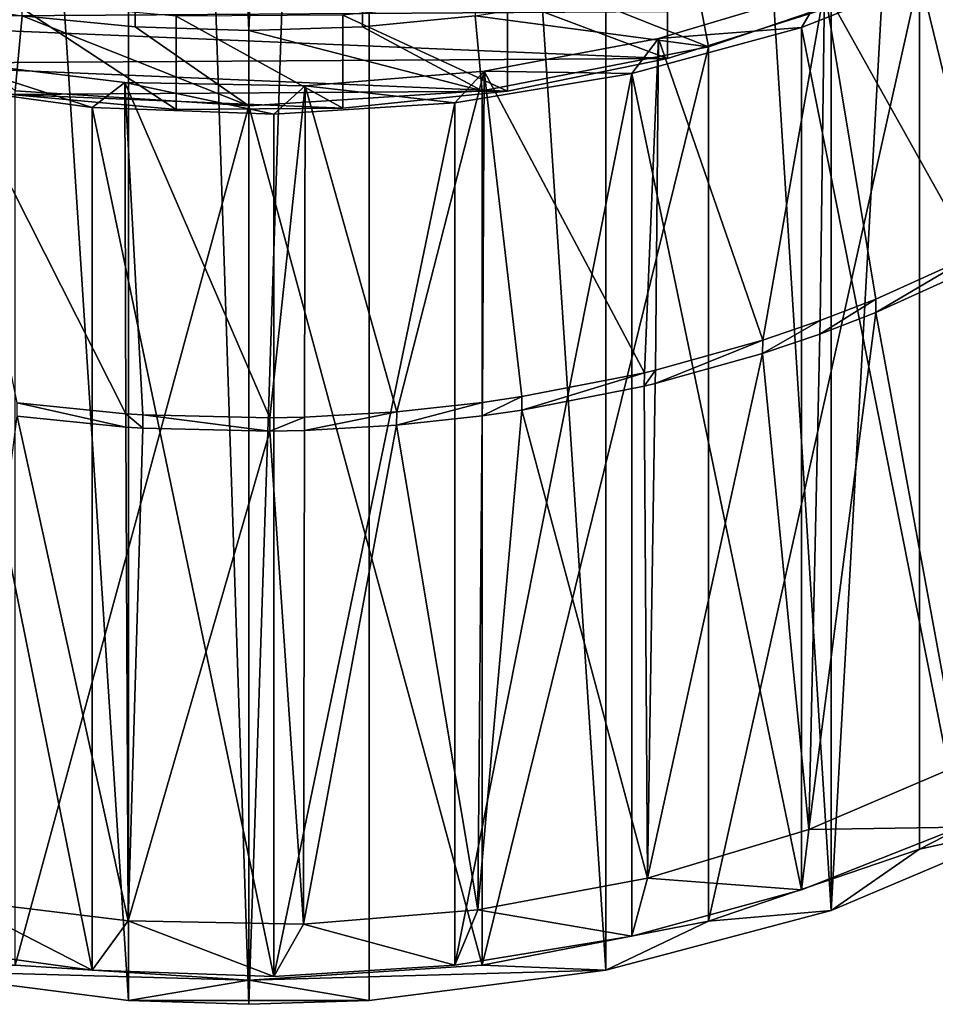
# Model space of a CAD drawing. Header units: millimetres. Extents: x -27 to 27, y -124 to 12.
# Tile 3 of 162: x -5 to 14, y -124 to -104. Entities that reach past the tile are written whole.
import ezdxf

# ---------------------------------------------------------------- set-up
doc = ezdxf.new("R2010")
doc.units = ezdxf.units.MM
doc.header["$LTSCALE"] = 25.4
doc.layers.get('0').update_dxf_attribs({"true_color": 0xff5454})

# ---------------------------------------------------------------- blocks, each defined once
blk = doc.blocks.new('MONO-I-KINKIET-PRZEW_D-GOLD-7773.STL')
at = {"color": 250, "true_color": 0x262626}
mesh = blk.add_polyface(dxfattribs=at)
corners = [(16.164, -46.417, 1561.908), (11.932, -122.451, 1489.45), (16.164, -120.663, 1487.662), (11.932, -48.205, 1563.696)]
mesh.append_faces([[corners[k] for k in face] for face in [(0, 1, 2), (1, 0, 3)]], dxfattribs={"vtx0": -1, "color": 250})
mesh = blk.add_polyface(dxfattribs=at)
corners = [(11.932, -122.451, 1489.45), (7.316, -49.43, 1564.921), (7.316, -123.676, 1490.675), (11.932, -48.205, 1563.696)]
mesh.append_faces([[corners[k] for k in face] for face in [(0, 1, 2), (1, 0, 3)]], dxfattribs={"vtx0": -1, "color": 250})
mesh = blk.add_polyface(dxfattribs=at)
corners = [(-2.331, -48.996, 1564.487), (-2.331, -104.34, 1509.143), (-4.642, -104.118, 1508.922)]
mesh.append_faces([[corners[k] for k in face] for face in [(0, 1, 2)]], dxfattribs={"color": 250})
mesh = blk.add_polyface(dxfattribs=at)
corners = [(-2.331, -48.996, 1564.487), (0, -104.414, 1509.217), (-2.331, -104.34, 1509.143)]
mesh.append_faces([[corners[k] for k in face] for face in [(0, 1, 2)]], dxfattribs={"color": 250})
mesh = blk.add_polyface(dxfattribs=at)
corners = [(2.331, -48.996, 1564.487), (0, -104.414, 1509.217), (-2.331, -48.996, 1564.487)]
mesh.append_faces([[corners[k] for k in face] for face in [(0, 1, 2)]], dxfattribs={"color": 250})
mesh = blk.add_polyface(dxfattribs=at)
corners = [(2.331, -48.996, 1564.487), (2.331, -104.34, 1509.143), (0, -104.414, 1509.217)]
mesh.append_faces([[corners[k] for k in face] for face in [(0, 1, 2)]], dxfattribs={"color": 250})
mesh = blk.add_polyface(dxfattribs=at)
corners = [(2.331, -48.996, 1564.487), (4.642, -104.118, 1508.922), (2.331, -104.34, 1509.143)]
mesh.append_faces([[corners[k] for k in face] for face in [(0, 1, 2)]], dxfattribs={"color": 250})
mesh = blk.add_polyface(dxfattribs=at)
corners = [(-2.465, -124.299, 1491.297), (-7.316, -49.43, 1564.921), (-7.316, -123.676, 1490.675), (-2.465, -50.052, 1565.543)]
mesh.append_faces([[corners[k] for k in face] for face in [(0, 1, 2), (1, 0, 3)]], dxfattribs={"vtx0": -1, "color": 250})
mesh = blk.add_polyface(dxfattribs=at)
corners = [(7.316, -123.676, 1490.675), (2.465, -50.052, 1565.543), (2.465, -124.299, 1491.297), (7.316, -49.43, 1564.921)]
mesh.append_faces([[corners[k] for k in face] for face in [(0, 1, 2), (1, 0, 3)]], dxfattribs={"vtx0": -1, "color": 250})
mesh = blk.add_polyface(dxfattribs=at)
corners = [(-2.465, -50.052, 1565.543), (-2.465, -124.299, 1491.297), (0, -124.377, 1491.375)]
mesh.append_faces([[corners[k] for k in face] for face in [(0, 1, 2)]], dxfattribs={"color": 250})
mesh = blk.add_polyface(dxfattribs=at)
corners = [(2.465, -50.052, 1565.543), (-2.465, -50.052, 1565.543), (0, -124.377, 1491.375)]
mesh.append_faces([[corners[k] for k in face] for face in [(0, 1, 2)]], dxfattribs={"color": 250})
mesh = blk.add_polyface(dxfattribs=at)
corners = [(2.465, -50.052, 1565.543), (0, -124.377, 1491.375), (2.465, -124.299, 1491.297)]
mesh.append_faces([[corners[k] for k in face] for face in [(0, 1, 2)]], dxfattribs={"color": 250})
at = {"color": 58, "true_color": 0x645010}
mesh = blk.add_polyface(dxfattribs=at)
corners = [(-26.201, -90.887, 1493.241), (-26.602, -85.64, 1487.994), (-26.661, -88.274, 1490.627), (-26.026, -83.038, 1485.392), (-25.874, -88.069, 1490.423), (-25.231, -93.43, 1495.784), (-25.447, -90.664, 1493.018), (-24.502, -93.19, 1495.544), (-23.77, -95.853, 1498.207), (-23.057, -95.596, 1497.949), (-21.846, -98.109, 1500.463), (-21.144, -97.831, 1500.185), (-19.497, -100.153, 1502.507), (-18.8, -99.851, 1502.205), (-16.768, -101.946, 1504.3), (-16.073, -101.615, 1503.969), (-13.713, -103.453, 1505.807), (-13.019, -103.086, 1505.44), (-10.391, -104.645, 1506.999), (-9.7, -104.235, 1506.589), (-6.867, -105.498, 1507.852), (-6.184, -105.038, 1507.392), (-3.209, -105.997, 1508.351), (-2.541, -105.48, 1507.833), (0.511, -106.13, 1508.484), (1.153, -105.55, 1507.904), (4.221, -105.896, 1508.25), (4.823, -105.248, 1507.601), (7.849, -105.299, 1507.653), (8.396, -104.579, 1506.933), (11.324, -104.351, 1506.705), (11.797, -103.558, 1505.912), (14.579, -103.07, 1505.424), (14.958, -102.205, 1504.559), (17.551, -101.482, 1503.836), (17.815, -100.547, 1502.901), (20.18, -99.616, 1501.97), (20.309, -98.619, 1500.973), (22.417, -97.51, 1499.864), (22.39, -96.46, 1498.814), (24.015, -94.113, 1496.467), (24.217, -95.204, 1497.558), (25.151, -91.626, 1493.98), (25.546, -92.743, 1495.097), (25.775, -89.051, 1491.405), (26.378, -90.176, 1492.53), (25.874, -86.439, 1488.793), (-25.775, -85.457, 1487.811), (-24.943, -80.517, 1482.871), (-25.151, -82.881, 1485.235), (-24.015, -80.395, 1482.749), (-23.374, -78.128, 1480.482), (-22.39, -78.048, 1480.402), (-21.35, -75.917, 1478.271), (-20.309, -75.888, 1478.242), (-18.911, -73.926, 1476.28), (-17.815, -73.96, 1476.314), (-16.104, -72.195, 1474.549), (-14.958, -72.303, 1474.657), (-12.984, -70.757, 1473.11), (-11.797, -70.95, 1473.304), (-9.61, -69.639, 1471.993), (-8.396, -69.929, 1472.283), (-6.05, -68.865, 1471.219), (-4.823, -69.26, 1471.614), (-2.372, -68.449, 1470.803), (-1.153, -68.958, 1471.312), (1.353, -68.398, 1470.752), (2.541, -69.028, 1471.382), (5.051, -68.715, 1471.069), (6.184, -69.469, 1471.823), (8.65, -69.392, 1471.746), (9.7, -70.273, 1472.627), (12.082, -70.417, 1472.771), (13.019, -71.422, 1473.776), (15.278, -71.77, 1474.124), (16.073, -72.893, 1475.247), (18.177, -73.424, 1475.778), (18.8, -74.657, 1477.01), (20.722, -75.348, 1477.702), (21.144, -76.677, 1479.031), (22.863, -77.503, 1479.857), (23.057, -78.912, 1481.266), (24.56, -79.848, 1482.202), (24.502, -81.317, 1483.671), (25.447, -83.843, 1486.197), (25.779, -82.337, 1484.691), (26.495, -84.922, 1487.276), (26.697, -87.552, 1489.906)]
mesh.append_faces([[corners[k] for k in face] for face in [(0, 1, 2), (87, 45, 88)]], dxfattribs={"vtx0": -1, "color": 58})
mesh.append_faces([[corners[k] for k in face] for face in [(1, 0, 3), (4, 5, 6), (6, 5, 7), (7, 8, 9), (9, 10, 11), (11, 12, 13), (13, 14, 15), (15, 16, 17), (17, 18, 19), (19, 20, 21), (21, 22, 23), (23, 24, 25), (25, 26, 27), (27, 28, 29), (29, 30, 31), (31, 32, 33), (33, 34, 35), (35, 36, 37), (37, 38, 39), (39, 38, 40), (40, 41, 42), (42, 43, 44), (44, 45, 46), (3, 47, 48), (47, 3, 4), (48, 50, 51), (51, 52, 53), (53, 54, 55), (55, 56, 57), (57, 58, 59), (59, 60, 61), (61, 62, 63), (63, 64, 65), (65, 66, 67), (67, 68, 69), (69, 70, 71), (71, 72, 73), (73, 74, 75), (75, 76, 77), (77, 78, 79), (79, 80, 81), (81, 82, 83), (83, 85, 86), (86, 46, 87)]], dxfattribs={"vtx0": -1, "vtx1": -1, "color": 58})
mesh.append_faces([[corners[k] for k in face] for face in [(3, 0, 4), (87, 46, 45)]], dxfattribs={"vtx0": -1, "vtx1": -1, "vtx2": -1, "color": 58})
mesh.append_faces([[corners[k] for k in face] for face in [(4, 0, 5), (7, 5, 8), (9, 8, 10), (11, 10, 12), (13, 12, 14), (15, 14, 16), (17, 16, 18), (19, 18, 20), (21, 20, 22), (23, 22, 24), (25, 24, 26), (27, 26, 28), (29, 28, 30), (31, 30, 32), (33, 32, 34), (35, 34, 36), (37, 36, 38), (40, 38, 41), (42, 41, 43), (44, 43, 45), (48, 47, 49), (48, 49, 50), (51, 50, 52), (53, 52, 54), (55, 54, 56), (57, 56, 58), (59, 58, 60), (61, 60, 62), (63, 62, 64), (65, 64, 66), (67, 66, 68), (69, 68, 70), (71, 70, 72), (73, 72, 74), (75, 74, 76), (77, 76, 78), (79, 78, 80), (81, 80, 82), (83, 82, 84), (83, 84, 85), (86, 85, 46)]], dxfattribs={"vtx0": -1, "vtx2": -1, "color": 58})
at = {"color": 7, "true_color": 0xffffff}
mesh = blk.add_polyface(dxfattribs=at)
corners = [(4.869, -71.046, 1471.137), (-1.927, -70.76, 1470.851), (1.485, -70.739, 1470.83), (-5.304, -71.11, 1471.201), (8.162, -71.676, 1471.767), (-8.581, -71.781, 1471.873), (11.304, -72.618, 1472.709), (-11.698, -72.762, 1472.854), (14.235, -73.853, 1473.944), (-14.598, -74.034, 1474.125), (16.901, -75.359, 1475.45), (-17.225, -75.573, 1475.665), (19.252, -77.108, 1477.199), (-19.532, -77.351, 1477.442), (21.244, -79.066, 1479.158), (-21.475, -79.335, 1479.426), (22.841, -81.199, 1481.29), (-23.018, -81.487, 1481.578), (24.012, -83.465, 1483.556), (-24.132, -83.767, 1483.858), (24.736, -85.823, 1485.914), (-24.796, -86.134, 1486.225), (24.999, -88.228, 1488.319), (-24.999, -88.542, 1488.633), (24.796, -90.637, 1490.728), (-24.736, -90.948, 1491.039), (24.132, -93.003, 1493.094), (-24.012, -93.306, 1493.397), (23.018, -95.284, 1495.375), (-22.841, -95.572, 1495.663), (21.475, -97.436, 1497.527), (-21.244, -97.704, 1497.795), (19.532, -99.419, 1499.51), (-19.252, -99.663, 1499.754), (17.225, -101.197, 1501.288), (-16.901, -101.411, 1501.502), (14.598, -102.736, 1502.827), (-14.235, -102.917, 1503.008), (11.698, -104.008, 1504.099), (-11.304, -104.153, 1504.244), (8.581, -104.989, 1505.08), (-8.162, -105.094, 1505.185), (5.304, -105.66, 1505.752), (-4.869, -105.724, 1505.816), (1.927, -106.01, 1506.101), (-1.485, -106.032, 1506.123)]
mesh.append_faces([[corners[k] for k in face] for face in [(0, 1, 2), (43, 44, 45)]], dxfattribs={"vtx0": -1, "color": 7})
mesh.append_faces([[corners[k] for k in face] for face in [(1, 0, 3), (3, 4, 5), (5, 6, 7), (7, 8, 9), (9, 10, 11), (11, 12, 13), (13, 14, 15), (15, 16, 17), (17, 18, 19), (19, 20, 21), (21, 22, 23), (23, 24, 25), (25, 26, 27), (27, 28, 29), (29, 30, 31), (31, 32, 33), (33, 34, 35), (35, 36, 37), (37, 38, 39), (39, 40, 41), (41, 42, 43)]], dxfattribs={"vtx0": -1, "vtx1": -1, "color": 7})
mesh.append_faces([[corners[k] for k in face] for face in [(3, 0, 4), (5, 4, 6), (7, 6, 8), (9, 8, 10), (11, 10, 12), (13, 12, 14), (15, 14, 16), (17, 16, 18), (19, 18, 20), (21, 20, 22), (23, 22, 24), (25, 24, 26), (27, 26, 28), (29, 28, 30), (31, 30, 32), (33, 32, 34), (35, 34, 36), (37, 36, 38), (39, 38, 40), (41, 40, 42), (43, 42, 44)]], dxfattribs={"vtx0": -1, "vtx2": -1, "color": 7})
at = {"color": 250, "true_color": 0x262626}
mesh = blk.add_polyface(dxfattribs=at)
corners = [(4.91, -85.799, 1452.797), (-4.91, -85.799, 1452.797), (0, -85.486, 1452.485), (2.402, -86.057, 1453.056), (9.663, -86.726, 1453.725), (7.13, -86.664, 1453.662), (11.628, -87.858, 1454.856), (14.105, -88.239, 1455.237), (15.753, -89.6, 1456.599), (18.093, -90.288, 1457.286), (19.371, -91.836, 1458.834), (21.5, -92.807, 1459.806), (22.367, -94.492, 1461.49), (24.216, -95.717, 1462.715), (24.643, -97.483, 1464.482), (26.154, -98.923, 1465.921), (26.128, -100.715, 1467.713), (27.251, -102.321, 1469.32), (26.773, -104.081, 1471.08), (27.472, -105.804, 1472.802), (26.557, -107.475, 1474.474), (26.811, -109.259, 1476.257), (25.488, -110.788, 1477.786), (25.287, -112.574, 1479.573), (23.6, -113.912, 1480.91), (22.951, -115.644, 1482.642), (20.953, -116.747, 1483.745), (19.877, -118.37, 1485.368), (17.633, -119.203, 1486.201), (16.164, -120.663, 1487.662), (13.746, -121.199, 1488.198), (11.932, -122.451, 1489.45), (9.417, -122.674, 1489.672), (7.316, -123.676, 1490.675), (4.785, -123.577, 1490.576), (0, -123.882, 1490.88), (2.465, -124.299, 1491.297), (-2.402, -86.057, 1453.056), (-9.663, -86.726, 1453.725), (-7.13, -86.664, 1453.662), (-11.628, -87.858, 1454.856), (-14.105, -88.239, 1455.237), (-15.753, -89.6, 1456.599), (-18.093, -90.288, 1457.286), (-19.371, -91.836, 1458.834), (-21.5, -92.807, 1459.806), (-22.367, -94.492, 1461.49), (-24.216, -95.717, 1462.715), (-24.643, -97.483, 1464.482), (-26.154, -98.923, 1465.921), (-26.128, -100.715, 1467.713), (-27.251, -102.321, 1469.32), (-26.773, -104.081, 1471.08), (-27.472, -105.804, 1472.802), (-26.557, -107.475, 1474.474), (-26.811, -109.259, 1476.257), (-25.488, -110.788, 1477.786), (-25.287, -112.574, 1479.573), (-23.6, -113.912, 1480.91), (-22.951, -115.644, 1482.642), (-20.953, -116.747, 1483.745), (-19.877, -118.37, 1485.368), (-17.633, -119.203, 1486.201), (-16.164, -120.663, 1487.662), (-13.746, -121.199, 1488.198), (-11.932, -122.451, 1489.45), (-9.417, -122.674, 1489.672), (-7.316, -123.676, 1490.675), (-4.785, -123.577, 1490.576), (-2.465, -124.299, 1491.297), (0, -124.377, 1491.375)]
mesh.append_faces([[corners[k] for k in face] for face in [(0, 1, 2), (69, 36, 70)]], dxfattribs={"vtx0": -1, "color": 250})
mesh.append_faces([[corners[k] for k in face] for face in [(3, 4, 5), (5, 4, 6), (6, 7, 8), (8, 9, 10), (10, 11, 12), (12, 13, 14), (14, 15, 16), (16, 17, 18), (18, 19, 20), (20, 21, 22), (22, 23, 24), (24, 25, 26), (26, 27, 28), (28, 29, 30), (30, 31, 32), (32, 33, 34), (34, 33, 35), (1, 37, 38), (37, 1, 3), (38, 40, 41), (41, 42, 43), (43, 44, 45), (45, 46, 47), (47, 48, 49), (49, 50, 51), (51, 52, 53), (53, 54, 55), (55, 56, 57), (57, 58, 59), (59, 60, 61), (61, 62, 63), (63, 64, 65), (65, 66, 67), (67, 35, 69)]], dxfattribs={"vtx0": -1, "vtx1": -1, "color": 250})
mesh.append_faces([[corners[k] for k in face] for face in [(1, 0, 3), (69, 35, 36)]], dxfattribs={"vtx0": -1, "vtx1": -1, "vtx2": -1, "color": 250})
mesh.append_faces([[corners[k] for k in face] for face in [(3, 0, 4), (6, 4, 7), (8, 7, 9), (10, 9, 11), (12, 11, 13), (14, 13, 15), (16, 15, 17), (18, 17, 19), (20, 19, 21), (22, 21, 23), (24, 23, 25), (26, 25, 27), (28, 27, 29), (30, 29, 31), (32, 31, 33), (35, 33, 36), (38, 37, 39), (38, 39, 40), (41, 40, 42), (43, 42, 44), (45, 44, 46), (47, 46, 48), (49, 48, 50), (51, 50, 52), (53, 52, 54), (55, 54, 56), (57, 56, 58), (59, 58, 60), (61, 60, 62), (63, 62, 64), (65, 64, 66), (67, 66, 68), (67, 68, 35)]], dxfattribs={"vtx0": -1, "vtx2": -1, "color": 250})
at = {"color": 58, "true_color": 0x645010}
mesh = blk.add_polyface(dxfattribs=at)
corners = [(-26.602, -103.318, 1470.316), (-26.201, -108.565, 1475.564), (-26.661, -105.951, 1472.95), (-26.026, -100.715, 1467.714), (-25.231, -111.108, 1478.107), (-25.175, -105.724, 1472.723), (-24.943, -98.195, 1465.194), (-25.078, -103.183, 1470.182), (-24.471, -100.677, 1467.676), (-23.374, -95.806, 1462.805), (-23.366, -98.258, 1465.256), (-21.35, -93.595, 1460.593), (-21.785, -95.974, 1462.973), (-19.76, -93.873, 1460.872), (-18.911, -91.604, 1458.602), (-17.334, -91.997, 1458.996), (-16.104, -89.873, 1456.871), (-14.554, -90.385, 1457.383), (-12.984, -88.434, 1455.433), (-11.478, -89.068, 1456.067), (-9.61, -87.317, 1454.316), (-8.169, -88.075, 1455.073), (-6.05, -86.543, 1453.541), (-4.693, -87.424, 1454.423), (-2.372, -86.126, 1453.125), (-1.121, -87.13, 1454.129), (1.353, -86.076, 1453.075), (2.473, -87.198, 1454.197), (5.051, -86.393, 1453.391), (6.017, -87.628, 1454.626), (8.65, -87.07, 1454.069), (9.438, -88.409, 1455.408), (12.082, -88.095, 1455.094), (12.667, -89.527, 1456.526), (15.278, -89.448, 1456.447), (15.639, -90.959, 1457.957), (18.177, -91.102, 1458.101), (18.292, -92.675, 1459.673), (20.722, -93.025, 1460.024), (20.572, -94.64, 1461.639), (22.434, -96.815, 1463.814), (22.863, -95.181, 1462.179), (23.839, -99.155, 1466.154), (24.56, -97.525, 1464.524), (24.759, -101.613, 1468.612), (25.779, -100.014, 1467.013), (25.175, -104.139, 1471.137), (25.546, -110.421, 1477.42), (26.378, -107.854, 1474.852), (26.495, -102.599, 1469.598), (26.697, -105.229, 1472.228), (-24.759, -108.25, 1475.248), (-23.77, -113.531, 1480.53), (-23.839, -110.708, 1477.706), (-22.434, -113.048, 1480.046), (-21.846, -115.786, 1482.785), (-20.572, -115.223, 1482.221), (-19.497, -117.831, 1484.829), (-18.292, -117.188, 1484.187), (-16.768, -119.624, 1486.622), (-15.639, -118.904, 1485.903), (-13.713, -121.131, 1488.129), (-12.667, -120.336, 1487.334), (-10.391, -122.323, 1489.321), (-9.438, -121.454, 1488.452), (-6.867, -123.176, 1490.175), (-6.017, -122.235, 1489.234), (-3.209, -123.674, 1490.673), (-2.473, -122.665, 1489.663), (0.511, -123.808, 1490.806), (1.121, -122.733, 1489.731), (4.221, -123.574, 1490.572), (4.693, -122.439, 1489.438), (7.849, -122.977, 1489.976), (8.169, -121.788, 1488.787), (11.324, -122.029, 1489.028), (11.478, -120.795, 1487.793), (14.579, -120.748, 1487.747), (14.554, -119.478, 1486.477), (17.334, -117.866, 1484.864), (17.551, -119.159, 1486.158), (19.76, -115.99, 1482.988), (20.18, -117.294, 1484.292), (21.785, -113.889, 1480.887), (22.417, -115.188, 1482.186), (23.366, -111.605, 1478.604), (24.217, -112.882, 1479.88), (24.471, -109.186, 1476.184), (25.078, -106.68, 1473.679)]
mesh.append_faces([[corners[k] for k in face] for face in [(0, 1, 2), (48, 49, 50)]], dxfattribs={"vtx0": -1, "color": 58})
mesh.append_faces([[corners[k] for k in face] for face in [(1, 3, 4), (5, 6, 7), (7, 6, 8), (8, 9, 10), (10, 11, 12), (12, 11, 13), (13, 14, 15), (15, 16, 17), (17, 18, 19), (19, 20, 21), (21, 22, 23), (23, 24, 25), (25, 26, 27), (27, 28, 29), (29, 30, 31), (31, 32, 33), (33, 34, 35), (35, 36, 37), (37, 38, 39), (39, 38, 40), (40, 41, 42), (42, 43, 44), (44, 45, 46), (47, 45, 48), (4, 51, 52), (51, 4, 5), (52, 54, 55), (55, 56, 57), (57, 58, 59), (59, 60, 61), (61, 62, 63), (63, 64, 65), (65, 66, 67), (67, 68, 69), (69, 70, 71), (71, 72, 73), (73, 74, 75), (75, 76, 77), (77, 79, 80), (80, 81, 82), (82, 83, 84), (84, 85, 86), (86, 87, 47)]], dxfattribs={"vtx0": -1, "vtx1": -1, "color": 58})
mesh.append_faces([[corners[k] for k in face] for face in [(4, 3, 5), (46, 45, 47)]], dxfattribs={"vtx0": -1, "vtx1": -1, "vtx2": -1, "color": 58})
mesh.append_faces([[corners[k] for k in face] for face in [(1, 0, 3), (5, 3, 6), (8, 6, 9), (10, 9, 11), (13, 11, 14), (15, 14, 16), (17, 16, 18), (19, 18, 20), (21, 20, 22), (23, 22, 24), (25, 24, 26), (27, 26, 28), (29, 28, 30), (31, 30, 32), (33, 32, 34), (35, 34, 36), (37, 36, 38), (40, 38, 41), (42, 41, 43), (44, 43, 45), (48, 45, 49), (52, 51, 53), (52, 53, 54), (55, 54, 56), (57, 56, 58), (59, 58, 60), (61, 60, 62), (63, 62, 64), (65, 64, 66), (67, 66, 68), (69, 68, 70), (71, 70, 72), (73, 72, 74), (75, 74, 76), (77, 76, 78), (77, 78, 79), (80, 79, 81), (82, 81, 83), (84, 83, 85), (86, 85, 87), (47, 87, 88), (47, 88, 46)]], dxfattribs={"vtx0": -1, "vtx2": -1, "color": 58})
at = {"color": 250, "true_color": 0x262626}
mesh = blk.add_polyface(dxfattribs=at)
corners = [(13.746, -103.277, 1506.121), (17.633, -119.203, 1486.201), (13.746, -121.199, 1488.198), (17.633, -101.28, 1504.124)]
mesh.append_faces([[corners[k] for k in face] for face in [(0, 1, 2), (1, 0, 3)]], dxfattribs={"vtx0": -1, "color": 250})
at = {"color": 7, "true_color": 0xffffff}
mesh = blk.add_polyface(dxfattribs=at)
corners = [(11.698, -104.008, 1504.099), (8.581, -103.08, 1506.989), (8.581, -104.989, 1505.08), (11.698, -102.099, 1506.008)]
mesh.append_faces([[corners[k] for k in face] for face in [(0, 1, 2), (1, 0, 3)]], dxfattribs={"vtx0": -1, "color": 7})
at = {"color": 58, "true_color": 0x645010}
mesh = blk.add_polyface(dxfattribs=at)
corners = [(11.797, -103.558, 1505.912), (14.958, -102.205, 1504.559), (14.845, -109.02, 1497.517)]
mesh.append_faces([[corners[k] for k in face] for face in [(0, 1, 2)]], dxfattribs={"color": 58})
at = {"color": 7, "true_color": 0xffffff}
mesh = blk.add_polyface(dxfattribs=at)
corners = [(8.581, -104.989, 1505.08), (5.304, -103.751, 1507.661), (5.304, -105.66, 1505.752), (8.581, -103.08, 1506.989)]
mesh.append_faces([[corners[k] for k in face] for face in [(0, 1, 2), (1, 0, 3)]], dxfattribs={"vtx0": -1, "color": 7})
at = {"color": 58, "true_color": 0x645010}
mesh = blk.add_polyface(dxfattribs=at)
corners = [(14.579, -120.748, 1487.747), (11.324, -104.351, 1506.705), (11.324, -122.029, 1489.028), (14.579, -103.07, 1505.424)]
mesh.append_faces([[corners[k] for k in face] for face in [(0, 1, 2), (1, 0, 3)]], dxfattribs={"vtx0": -1, "color": 58})
at = {"color": 250, "true_color": 0x262626}
mesh = blk.add_polyface(dxfattribs=at)
corners = [(9.417, -104.751, 1507.595), (6.917, -103.751, 1508.555), (9.136, -103.242, 1508.045)]
mesh.append_faces([[corners[k] for k in face] for face in [(0, 1, 2)]], dxfattribs={"color": 250})
mesh = blk.add_polyface(dxfattribs=at)
corners = [(13.746, -103.277, 1506.121), (9.417, -104.751, 1507.595), (9.136, -103.242, 1508.045)]
mesh.append_faces([[corners[k] for k in face] for face in [(0, 1, 2)]], dxfattribs={"color": 250})
mesh = blk.add_polyface(dxfattribs=at)
corners = [(13.746, -103.277, 1506.121), (9.417, -122.674, 1489.672), (9.417, -104.751, 1507.595), (13.746, -121.199, 1488.198)]
mesh.append_faces([[corners[k] for k in face] for face in [(0, 1, 2), (1, 0, 3)]], dxfattribs={"vtx0": -1, "color": 250})
at = {"color": 58, "true_color": 0x645010}
mesh = blk.add_polyface(dxfattribs=at)
corners = [(8.396, -104.579, 1506.933), (11.797, -103.558, 1505.912), (10.534, -110.761, 1499.258)]
mesh.append_faces([[corners[k] for k in face] for face in [(0, 1, 2)]], dxfattribs={"color": 58})
mesh = blk.add_polyface(dxfattribs=at)
corners = [(11.797, -103.558, 1505.912), (11.708, -110.363, 1498.86), (10.534, -110.761, 1499.258)]
mesh.append_faces([[corners[k] for k in face] for face in [(0, 1, 2)]], dxfattribs={"color": 58})
mesh = blk.add_polyface(dxfattribs=at)
corners = [(11.797, -103.558, 1505.912), (12.852, -109.923, 1498.42), (11.708, -110.363, 1498.86)]
mesh.append_faces([[corners[k] for k in face] for face in [(0, 1, 2)]], dxfattribs={"color": 58})
mesh = blk.add_polyface(dxfattribs=at)
corners = [(11.797, -103.558, 1505.912), (14.845, -109.02, 1497.517), (12.852, -109.923, 1498.42)]
mesh.append_faces([[corners[k] for k in face] for face in [(0, 1, 2)]], dxfattribs={"color": 58})
at = {"color": 250, "true_color": 0x262626}
mesh = blk.add_polyface(dxfattribs=at)
corners = [(-4.642, -104.118, 1508.922), (-4.785, -105.655, 1508.499), (-6.917, -103.751, 1508.555)]
mesh.append_faces([[corners[k] for k in face] for face in [(0, 1, 2)]], dxfattribs={"color": 250})
at = {"color": 7, "true_color": 0xffffff}
mesh = blk.add_polyface(dxfattribs=at)
corners = [(-1.485, -106.032, 1506.123), (-4.869, -103.815, 1507.725), (-4.869, -105.724, 1505.816), (-1.485, -104.122, 1508.032)]
mesh.append_faces([[corners[k] for k in face] for face in [(0, 1, 2), (1, 0, 3)]], dxfattribs={"vtx0": -1, "color": 7})
mesh = blk.add_polyface(dxfattribs=at)
corners = [(5.304, -105.66, 1505.752), (1.927, -104.101, 1508.011), (1.927, -106.01, 1506.101), (5.304, -103.751, 1507.661)]
mesh.append_faces([[corners[k] for k in face] for face in [(0, 1, 2), (1, 0, 3)]], dxfattribs={"vtx0": -1, "color": 7})
at = {"color": 250, "true_color": 0x262626}
mesh = blk.add_polyface(dxfattribs=at)
corners = [(9.417, -104.751, 1507.595), (4.642, -104.118, 1508.922), (6.917, -103.751, 1508.555)]
mesh.append_faces([[corners[k] for k in face] for face in [(0, 1, 2)]], dxfattribs={"color": 250})
mesh = blk.add_polyface(dxfattribs=at)
corners = [(0, -105.959, 1508.803), (-4.785, -105.655, 1508.499), (-4.642, -104.118, 1508.922)]
mesh.append_faces([[corners[k] for k in face] for face in [(0, 1, 2)]], dxfattribs={"color": 250})
mesh = blk.add_polyface(dxfattribs=at)
corners = [(0, -105.959, 1508.803), (-4.642, -104.118, 1508.922), (-2.331, -104.34, 1509.143)]
mesh.append_faces([[corners[k] for k in face] for face in [(0, 1, 2)]], dxfattribs={"color": 250})
at = {"color": 7, "true_color": 0xffffff}
mesh = blk.add_polyface(dxfattribs=at)
corners = [(1.927, -106.01, 1506.101), (-1.485, -104.122, 1508.032), (-1.485, -106.032, 1506.123), (1.927, -104.101, 1508.011)]
mesh.append_faces([[corners[k] for k in face] for face in [(0, 1, 2), (1, 0, 3)]], dxfattribs={"vtx0": -1, "color": 7})
at = {"color": 250, "true_color": 0x262626}
mesh = blk.add_polyface(dxfattribs=at)
corners = [(4.785, -105.655, 1508.499), (2.331, -104.34, 1509.143), (4.642, -104.118, 1508.922)]
mesh.append_faces([[corners[k] for k in face] for face in [(0, 1, 2)]], dxfattribs={"color": 250})
mesh = blk.add_polyface(dxfattribs=at)
corners = [(9.417, -104.751, 1507.595), (4.785, -105.655, 1508.499), (4.642, -104.118, 1508.922)]
mesh.append_faces([[corners[k] for k in face] for face in [(0, 1, 2)]], dxfattribs={"color": 250})
mesh = blk.add_polyface(dxfattribs=at)
corners = [(0, -105.959, 1508.803), (-2.331, -104.34, 1509.143), (0, -104.414, 1509.217)]
mesh.append_faces([[corners[k] for k in face] for face in [(0, 1, 2)]], dxfattribs={"color": 250})
mesh = blk.add_polyface(dxfattribs=at)
corners = [(4.785, -105.655, 1508.499), (0, -104.414, 1509.217), (2.331, -104.34, 1509.143)]
mesh.append_faces([[corners[k] for k in face] for face in [(0, 1, 2)]], dxfattribs={"color": 250})
mesh = blk.add_polyface(dxfattribs=at)
corners = [(4.785, -105.655, 1508.499), (0, -105.959, 1508.803), (0, -104.414, 1509.217)]
mesh.append_faces([[corners[k] for k in face] for face in [(0, 1, 2)]], dxfattribs={"color": 250})
at = {"color": 58, "true_color": 0x645010}
mesh = blk.add_polyface(dxfattribs=at)
corners = [(11.324, -122.029, 1489.028), (7.849, -105.299, 1507.653), (7.849, -122.977, 1489.976), (11.324, -104.351, 1506.705)]
mesh.append_faces([[corners[k] for k in face] for face in [(0, 1, 2), (1, 0, 3)]], dxfattribs={"vtx0": -1, "color": 58})
mesh = blk.add_polyface(dxfattribs=at)
corners = [(4.823, -105.248, 1507.601), (8.396, -104.579, 1506.933), (8.108, -111.43, 1499.927)]
mesh.append_faces([[corners[k] for k in face] for face in [(0, 1, 2)]], dxfattribs={"color": 58})
mesh = blk.add_polyface(dxfattribs=at)
corners = [(8.396, -104.579, 1506.933), (8.332, -111.376, 1499.873), (8.108, -111.43, 1499.927)]
mesh.append_faces([[corners[k] for k in face] for face in [(0, 1, 2)]], dxfattribs={"color": 58})
mesh = blk.add_polyface(dxfattribs=at)
corners = [(8.396, -104.579, 1506.933), (10.534, -110.761, 1499.258), (8.332, -111.376, 1499.873)]
mesh.append_faces([[corners[k] for k in face] for face in [(0, 1, 2)]], dxfattribs={"color": 58})
at = {"color": 250, "true_color": 0x262626}
mesh = blk.add_polyface(dxfattribs=at)
corners = [(9.417, -104.751, 1507.595), (4.785, -123.577, 1490.576), (4.785, -105.655, 1508.499), (9.417, -122.674, 1489.672)]
mesh.append_faces([[corners[k] for k in face] for face in [(0, 1, 2), (1, 0, 3)]], dxfattribs={"vtx0": -1, "color": 250})
at = {"color": 58, "true_color": 0x645010}
mesh = blk.add_polyface(dxfattribs=at)
corners = [(-2.541, -105.48, 1507.833), (-2.522, -112.27, 1500.767), (-6.184, -105.038, 1507.392)]
mesh.append_faces([[corners[k] for k in face] for face in [(0, 1, 2)]], dxfattribs={"color": 58})
mesh = blk.add_polyface(dxfattribs=at)
corners = [(-6.184, -105.038, 1507.392), (-2.522, -112.27, 1500.767), (-4.749, -112.045, 1500.542)]
mesh.append_faces([[corners[k] for k in face] for face in [(0, 1, 2)]], dxfattribs={"color": 58})
mesh = blk.add_polyface(dxfattribs=at)
corners = [(1.153, -105.55, 1507.904), (4.823, -105.248, 1507.601), (3.032, -112.231, 1500.728)]
mesh.append_faces([[corners[k] for k in face] for face in [(0, 1, 2)]], dxfattribs={"color": 58})
mesh = blk.add_polyface(dxfattribs=at)
corners = [(4.823, -105.248, 1507.601), (4.787, -112.04, 1500.537), (3.032, -112.231, 1500.728)]
mesh.append_faces([[corners[k] for k in face] for face in [(0, 1, 2)]], dxfattribs={"color": 58})
mesh = blk.add_polyface(dxfattribs=at)
corners = [(7.849, -105.299, 1507.653), (4.221, -123.574, 1490.572), (7.849, -122.977, 1489.976), (4.221, -105.896, 1508.25)]
mesh.append_faces([[corners[k] for k in face] for face in [(0, 1, 2), (1, 0, 3)]], dxfattribs={"vtx0": -1, "color": 58})
mesh = blk.add_polyface(dxfattribs=at)
corners = [(4.823, -105.248, 1507.601), (5.598, -111.921, 1500.418), (4.787, -112.04, 1500.537)]
mesh.append_faces([[corners[k] for k in face] for face in [(0, 1, 2)]], dxfattribs={"color": 58})
mesh = blk.add_polyface(dxfattribs=at)
corners = [(4.823, -105.248, 1507.601), (8.108, -111.43, 1499.927), (5.598, -111.921, 1500.418)]
mesh.append_faces([[corners[k] for k in face] for face in [(0, 1, 2)]], dxfattribs={"color": 58})
mesh = blk.add_polyface(dxfattribs=at)
corners = [(-3.209, -123.674, 1490.673), (-6.867, -105.498, 1507.852), (-6.867, -123.176, 1490.175), (-3.209, -105.997, 1508.351)]
mesh.append_faces([[corners[k] for k in face] for face in [(0, 1, 2), (1, 0, 3)]], dxfattribs={"vtx0": -1, "color": 58})
mesh = blk.add_polyface(dxfattribs=at)
corners = [(1.153, -105.55, 1507.904), (0.434, -112.355, 1500.852), (-2.541, -105.48, 1507.833)]
mesh.append_faces([[corners[k] for k in face] for face in [(0, 1, 2)]], dxfattribs={"color": 58})
mesh = blk.add_polyface(dxfattribs=at)
corners = [(-2.541, -105.48, 1507.833), (0.434, -112.355, 1500.852), (-2.168, -112.293, 1500.79)]
mesh.append_faces([[corners[k] for k in face] for face in [(0, 1, 2)]], dxfattribs={"color": 58})
mesh = blk.add_polyface(dxfattribs=at)
corners = [(-2.541, -105.48, 1507.833), (-2.168, -112.293, 1500.79), (-2.522, -112.27, 1500.767)]
mesh.append_faces([[corners[k] for k in face] for face in [(0, 1, 2)]], dxfattribs={"color": 58})
mesh = blk.add_polyface(dxfattribs=at)
corners = [(1.153, -105.55, 1507.904), (1.144, -112.34, 1500.837), (0.434, -112.355, 1500.852)]
mesh.append_faces([[corners[k] for k in face] for face in [(0, 1, 2)]], dxfattribs={"color": 58})
mesh = blk.add_polyface(dxfattribs=at)
corners = [(1.153, -105.55, 1507.904), (3.032, -112.231, 1500.728), (1.144, -112.34, 1500.837)]
mesh.append_faces([[corners[k] for k in face] for face in [(0, 1, 2)]], dxfattribs={"color": 58})
at = {"color": 250, "true_color": 0x262626}
mesh = blk.add_polyface(dxfattribs=at)
corners = [(0, -105.959, 1508.803), (-4.785, -123.577, 1490.576), (-4.785, -105.655, 1508.499), (0, -123.882, 1490.88)]
mesh.append_faces([[corners[k] for k in face] for face in [(0, 1, 2), (1, 0, 3)]], dxfattribs={"vtx0": -1, "color": 250})
mesh = blk.add_polyface(dxfattribs=at)
corners = [(0, -105.959, 1508.803), (4.785, -123.577, 1490.576), (0, -123.882, 1490.88), (4.785, -105.655, 1508.499)]
mesh.append_faces([[corners[k] for k in face] for face in [(0, 1, 2), (1, 0, 3)]], dxfattribs={"vtx0": -1, "color": 250})
at = {"color": 58, "true_color": 0x645010}
mesh = blk.add_polyface(dxfattribs=at)
corners = [(4.221, -105.896, 1508.25), (0.511, -123.808, 1490.806), (4.221, -123.574, 1490.572), (0.511, -106.13, 1508.484)]
mesh.append_faces([[corners[k] for k in face] for face in [(0, 1, 2), (1, 0, 3)]], dxfattribs={"vtx0": -1, "color": 58})
mesh = blk.add_polyface(dxfattribs=at)
corners = [(0.511, -123.808, 1490.806), (-3.209, -105.997, 1508.351), (-3.209, -123.674, 1490.673), (0.511, -106.13, 1508.484)]
mesh.append_faces([[corners[k] for k in face] for face in [(0, 1, 2), (1, 0, 3)]], dxfattribs={"vtx0": -1, "color": 58})
mesh = blk.add_polyface(dxfattribs=at)
corners = [(12.846, -110.199, 1498.131), (14.845, -109.02, 1497.517), (14.839, -109.296, 1497.229), (12.852, -109.923, 1498.42)]
mesh.append_faces([[corners[k] for k in face] for face in [(0, 1, 2), (1, 0, 3)]], dxfattribs={"vtx0": -1, "color": 58})
mesh = blk.add_polyface(dxfattribs=at)
corners = [(12.846, -110.199, 1498.131), (14.839, -109.296, 1497.229), (14.554, -119.478, 1486.477)]
mesh.append_faces([[corners[k] for k in face] for face in [(0, 1, 2)]], dxfattribs={"color": 58})
mesh = blk.add_polyface(dxfattribs=at)
corners = [(11.703, -110.639, 1498.571), (12.852, -109.923, 1498.42), (12.846, -110.199, 1498.131), (11.708, -110.363, 1498.86)]
mesh.append_faces([[corners[k] for k in face] for face in [(0, 1, 2), (1, 0, 3)]], dxfattribs={"vtx0": -1, "color": 58})
mesh = blk.add_polyface(dxfattribs=at)
corners = [(12.846, -110.199, 1498.131), (14.554, -119.478, 1486.477), (11.478, -120.795, 1487.793)]
mesh.append_faces([[corners[k] for k in face] for face in [(0, 1, 2)]], dxfattribs={"color": 58})
mesh = blk.add_polyface(dxfattribs=at)
corners = [(11.703, -110.639, 1498.571), (12.846, -110.199, 1498.131), (11.478, -120.795, 1487.793)]
mesh.append_faces([[corners[k] for k in face] for face in [(0, 1, 2)]], dxfattribs={"color": 58})
mesh = blk.add_polyface(dxfattribs=at)
corners = [(10.529, -111.037, 1498.969), (11.708, -110.363, 1498.86), (11.703, -110.639, 1498.571), (10.534, -110.761, 1499.258)]
mesh.append_faces([[corners[k] for k in face] for face in [(0, 1, 2), (1, 0, 3)]], dxfattribs={"vtx0": -1, "color": 58})
mesh = blk.add_polyface(dxfattribs=at)
corners = [(8.329, -111.652, 1499.584), (10.534, -110.761, 1499.258), (10.529, -111.037, 1498.969), (8.332, -111.376, 1499.873)]
mesh.append_faces([[corners[k] for k in face] for face in [(0, 1, 2), (1, 0, 3)]], dxfattribs={"vtx0": -1, "color": 58})
mesh = blk.add_polyface(dxfattribs=at)
corners = [(10.529, -111.037, 1498.969), (11.703, -110.639, 1498.571), (11.478, -120.795, 1487.793)]
mesh.append_faces([[corners[k] for k in face] for face in [(0, 1, 2)]], dxfattribs={"color": 58})
mesh = blk.add_polyface(dxfattribs=at)
corners = [(8.329, -111.652, 1499.584), (10.529, -111.037, 1498.969), (8.169, -121.788, 1488.787)]
mesh.append_faces([[corners[k] for k in face] for face in [(0, 1, 2)]], dxfattribs={"color": 58})
mesh = blk.add_polyface(dxfattribs=at)
corners = [(10.529, -111.037, 1498.969), (11.478, -120.795, 1487.793), (8.169, -121.788, 1488.787)]
mesh.append_faces([[corners[k] for k in face] for face in [(0, 1, 2)]], dxfattribs={"color": 58})
mesh = blk.add_polyface(dxfattribs=at)
corners = [(8.104, -111.705, 1499.637), (8.332, -111.376, 1499.873), (8.329, -111.652, 1499.584), (8.108, -111.43, 1499.927)]
mesh.append_faces([[corners[k] for k in face] for face in [(0, 1, 2), (1, 0, 3)]], dxfattribs={"vtx0": -1, "color": 58})
mesh = blk.add_polyface(dxfattribs=at)
corners = [(5.596, -112.196, 1500.129), (8.108, -111.43, 1499.927), (8.104, -111.705, 1499.637), (5.598, -111.921, 1500.418)]
mesh.append_faces([[corners[k] for k in face] for face in [(0, 1, 2), (1, 0, 3)]], dxfattribs={"vtx0": -1, "color": 58})
mesh = blk.add_polyface(dxfattribs=at)
corners = [(5.596, -112.196, 1500.129), (8.104, -111.705, 1499.637), (8.169, -121.788, 1488.787)]
mesh.append_faces([[corners[k] for k in face] for face in [(0, 1, 2)]], dxfattribs={"color": 58})
mesh = blk.add_polyface(dxfattribs=at)
corners = [(8.104, -111.705, 1499.637), (8.329, -111.652, 1499.584), (8.169, -121.788, 1488.787)]
mesh.append_faces([[corners[k] for k in face] for face in [(0, 1, 2)]], dxfattribs={"color": 58})
mesh = blk.add_polyface(dxfattribs=at)
corners = [(4.785, -112.315, 1500.247), (5.598, -111.921, 1500.418), (5.596, -112.196, 1500.129), (4.787, -112.04, 1500.537)]
mesh.append_faces([[corners[k] for k in face] for face in [(0, 1, 2), (1, 0, 3)]], dxfattribs={"vtx0": -1, "color": 58})
mesh = blk.add_polyface(dxfattribs=at)
corners = [(-4.749, -112.045, 1500.542), (-2.521, -112.545, 1500.477), (-4.747, -112.32, 1500.252), (-2.522, -112.27, 1500.767)]
mesh.append_faces([[corners[k] for k in face] for face in [(0, 1, 2), (1, 0, 3)]], dxfattribs={"vtx0": -1, "color": 58})
mesh = blk.add_polyface(dxfattribs=at)
corners = [(3.03, -112.506, 1500.438), (4.787, -112.04, 1500.537), (4.785, -112.315, 1500.247), (3.032, -112.231, 1500.728)]
mesh.append_faces([[corners[k] for k in face] for face in [(0, 1, 2), (1, 0, 3)]], dxfattribs={"vtx0": -1, "color": 58})
mesh = blk.add_polyface(dxfattribs=at)
corners = [(5.596, -112.196, 1500.129), (8.169, -121.788, 1488.787), (4.693, -122.439, 1489.438)]
mesh.append_faces([[corners[k] for k in face] for face in [(0, 1, 2)]], dxfattribs={"color": 58})
mesh = blk.add_polyface(dxfattribs=at)
corners = [(4.785, -112.315, 1500.247), (5.596, -112.196, 1500.129), (4.693, -122.439, 1489.438)]
mesh.append_faces([[corners[k] for k in face] for face in [(0, 1, 2)]], dxfattribs={"color": 58})
mesh = blk.add_polyface(dxfattribs=at)
corners = [(-4.747, -112.32, 1500.252), (-2.473, -122.665, 1489.663), (-6.017, -122.235, 1489.234)]
mesh.append_faces([[corners[k] for k in face] for face in [(0, 1, 2)]], dxfattribs={"color": 58})
mesh = blk.add_polyface(dxfattribs=at)
corners = [(-2.521, -112.545, 1500.477), (-2.473, -122.665, 1489.663), (-4.747, -112.32, 1500.252)]
mesh.append_faces([[corners[k] for k in face] for face in [(0, 1, 2)]], dxfattribs={"color": 58})
mesh = blk.add_polyface(dxfattribs=at)
corners = [(-2.522, -112.27, 1500.767), (-2.168, -112.568, 1500.5), (-2.521, -112.545, 1500.477), (-2.168, -112.293, 1500.79)]
mesh.append_faces([[corners[k] for k in face] for face in [(0, 1, 2), (1, 0, 3)]], dxfattribs={"vtx0": -1, "color": 58})
mesh = blk.add_polyface(dxfattribs=at)
corners = [(-2.168, -112.293, 1500.79), (0.434, -112.63, 1500.562), (-2.168, -112.568, 1500.5), (0.434, -112.355, 1500.852)]
mesh.append_faces([[corners[k] for k in face] for face in [(0, 1, 2), (1, 0, 3)]], dxfattribs={"vtx0": -1, "color": 58})
mesh = blk.add_polyface(dxfattribs=at)
corners = [(0.434, -112.63, 1500.562), (1.144, -112.34, 1500.837), (1.143, -112.615, 1500.547), (0.434, -112.355, 1500.852)]
mesh.append_faces([[corners[k] for k in face] for face in [(0, 1, 2), (1, 0, 3)]], dxfattribs={"vtx0": -1, "color": 58})
mesh = blk.add_polyface(dxfattribs=at)
corners = [(1.143, -112.615, 1500.547), (3.032, -112.231, 1500.728), (3.03, -112.506, 1500.438), (1.144, -112.34, 1500.837)]
mesh.append_faces([[corners[k] for k in face] for face in [(0, 1, 2), (1, 0, 3)]], dxfattribs={"vtx0": -1, "color": 58})
mesh = blk.add_polyface(dxfattribs=at)
corners = [(3.03, -112.506, 1500.438), (4.785, -112.315, 1500.247), (4.693, -122.439, 1489.438)]
mesh.append_faces([[corners[k] for k in face] for face in [(0, 1, 2)]], dxfattribs={"color": 58})
mesh = blk.add_polyface(dxfattribs=at)
corners = [(-2.168, -112.568, 1500.5), (-2.473, -122.665, 1489.663), (-2.521, -112.545, 1500.477)]
mesh.append_faces([[corners[k] for k in face] for face in [(0, 1, 2)]], dxfattribs={"color": 58})
mesh = blk.add_polyface(dxfattribs=at)
corners = [(0.434, -112.63, 1500.562), (-2.473, -122.665, 1489.663), (-2.168, -112.568, 1500.5)]
mesh.append_faces([[corners[k] for k in face] for face in [(0, 1, 2)]], dxfattribs={"color": 58})
mesh = blk.add_polyface(dxfattribs=at)
corners = [(0.434, -112.63, 1500.562), (1.143, -112.615, 1500.547), (1.121, -122.733, 1489.731)]
mesh.append_faces([[corners[k] for k in face] for face in [(0, 1, 2)]], dxfattribs={"color": 58})
mesh = blk.add_polyface(dxfattribs=at)
corners = [(3.03, -112.506, 1500.438), (4.693, -122.439, 1489.438), (1.121, -122.733, 1489.731)]
mesh.append_faces([[corners[k] for k in face] for face in [(0, 1, 2)]], dxfattribs={"color": 58})
mesh = blk.add_polyface(dxfattribs=at)
corners = [(1.143, -112.615, 1500.547), (3.03, -112.506, 1500.438), (1.121, -122.733, 1489.731)]
mesh.append_faces([[corners[k] for k in face] for face in [(0, 1, 2)]], dxfattribs={"color": 58})
mesh = blk.add_polyface(dxfattribs=at)
corners = [(0.434, -112.63, 1500.562), (1.121, -122.733, 1489.731), (-2.473, -122.665, 1489.663)]
mesh.append_faces([[corners[k] for k in face] for face in [(0, 1, 2)]], dxfattribs={"color": 58})

msp = doc.modelspace()

# ---------------------------------------------------------------- block references
at = {"color": 0}
msp.add_blockref('MONO-I-KINKIET-PRZEW_D-GOLD-7773.STL', (0, 0), dxfattribs=at)

doc.saveas('drawing.dxf')
